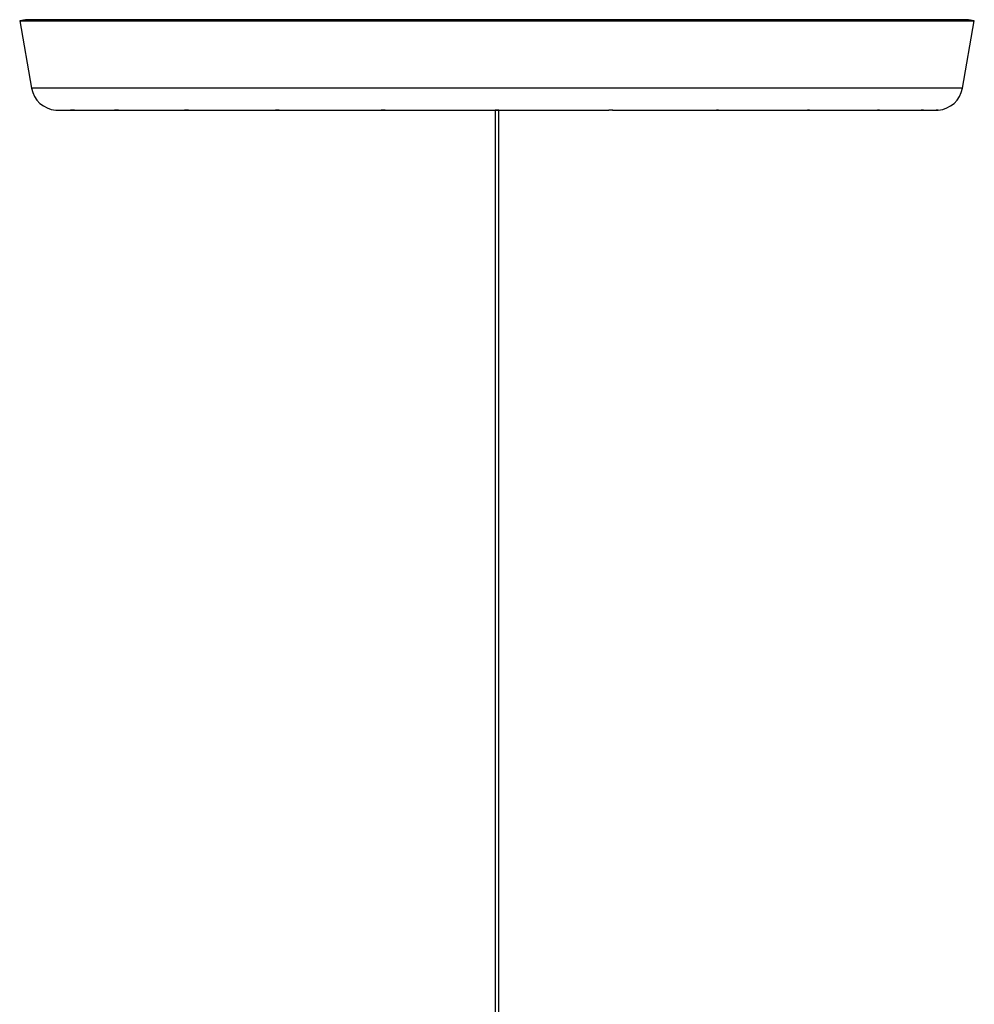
# Model space of a CAD drawing. Header units: millimetres. Extents: x 1128 to 3106, y 573 to 3385.
# Tile 46 of 46: x 2618 to 3098, y 2889 to 3385. Entities that reach past the tile are written whole.
import ezdxf

# ---------------------------------------------------------------- set-up
doc = ezdxf.new("R2010")
doc.units = ezdxf.units.MM

msp = doc.modelspace()

# ---------------------------------------------------------------- linework, layer by layer
at = {"color": 7, "linetype": 'Continuous', "lineweight": 25}
for p, q in [((2620.58, 3384.67), (2617.62, 3384.15)), ((2617.62, 3384.15), (2623.62, 3350.15)), ((2617.62, 3384.15), (3097.62, 3384.15)), ((3094.67, 3384.67), (2620.58, 3384.67)), ((3091.62, 3350.15), (3097.62, 3384.15)), ((3097.62, 3384.15), (3094.67, 3384.67)), ((2636.74, 3339.15), (2644.01, 3339.15)), ((2644.52, 3339.15), (2665.85, 3339.15)), ((2666.82, 3339.15), (2700.74, 3339.15)), ((2702.13, 3339.15), (2746.33, 3339.15)), ((2748.04, 3339.15), (2799.5, 3339.15)), ((2801.4, 3339.15), (2856.64, 3339.15)), ((2856.62, 3339.15), (2856.62, 2873.99)), ((2858.62, 2872.8), (2858.62, 3339.15)), ((2858.63, 3339.15), (2913.84, 3339.15)), ((2871.62, 3339.15), (2871.62, 3339.09)), ((2915.76, 3339.15), (2967.22, 3339.15)), ((2968.92, 3339.15), (3013.13, 3339.15)), ((3014.5, 3339.15), (3048.42, 3339.15)), ((3049.41, 3339.15), (3070.73, 3339.15)), ((3071.24, 3339.15), (3078.51, 3339.15))]:
    msp.add_line(p, q, dxfattribs=at)
at = {"color": 1, "linetype": 'Continuous', "lineweight": 25}
msp.add_line((3091.62, 3350.15), (2623.62, 3350.15), dxfattribs=at)
at = {"color": 7, "linetype": 'Continuous', "lineweight": 25}
for centre, radius, start, end in [((2636.74, 3352.47), 13.32, 190.0083, 265.6429), ((3078.51, 3352.47), 13.32, 274.3452, 349.9917), ((2914.83, 3328.04), 11.16, 85.0056, 95.1016)]:
    msp.add_arc(centre, radius, start, end, dxfattribs=at)
for points, knots in [([(2635.72, 3339.19), (2635.73, 3339.19), (2635.76, 3339.19), (2635.93, 3339.17), (2636.18, 3339.16), (2636.48, 3339.15), (2636.68, 3339.15), (2636.78, 3339.15)], [0, 0, 0, 0, 0.207514, 0.415014, 0.622887, 0.831015, 1, 1, 1, 1]), ([(2645.25, 3339.18), (2645.24, 3339.19), (2645.22, 3339.19), (2645.05, 3339.18), (2644.79, 3339.17), (2644.48, 3339.16), (2644.14, 3339.15), (2643.81, 3339.15), (2643.53, 3339.16), (2643.33, 3339.17), (2643.26, 3339.18), (2643.24, 3339.19), (2643.29, 3339.19), (2643.45, 3339.18), (2643.71, 3339.17), (2644.02, 3339.16), (2644.36, 3339.15), (2644.57, 3339.15), (2644.67, 3339.15)], [0, 0, 0, 0, 0.065349, 0.130698, 0.196085, 0.261634, 0.327208, 0.39263, 0.457962, 0.523407, 0.588995, 0.610315, 0.675658, 0.741001, 0.806383, 0.871932, 0.937516, 1, 1, 1, 1]), ([(2667.32, 3339.18), (2667.31, 3339.18), (2667.29, 3339.19), (2667.11, 3339.19), (2666.86, 3339.18), (2666.54, 3339.17), (2666.2, 3339.16), (2665.87, 3339.15), (2665.6, 3339.15), (2665.4, 3339.16), (2665.33, 3339.17), (2665.31, 3339.18), (2665.36, 3339.19), (2665.52, 3339.19), (2665.78, 3339.18), (2666.09, 3339.17), (2666.43, 3339.16), (2666.74, 3339.15), (2666.89, 3339.15), (2666.96, 3339.15)], [0, 0, 0, 0, 0.062174, 0.1243519, 0.1864553, 0.248642, 0.3109733, 0.3732818, 0.4354356, 0.4975457, 0.5597921, 0.5801353, 0.642305, 0.7044787, 0.7665765, 0.828759, 0.8910921, 0.9534105, 1, 1, 1, 1]), ([(2702.42, 3339.17), (2702.41, 3339.17), (2702.39, 3339.18), (2702.22, 3339.19), (2701.96, 3339.19), (2701.65, 3339.18), (2701.31, 3339.16), (2700.98, 3339.15), (2700.7, 3339.15), (2700.5, 3339.15), (2700.43, 3339.16), (2700.42, 3339.17), (2700.46, 3339.18), (2700.63, 3339.19), (2700.88, 3339.19), (2701.2, 3339.18), (2701.54, 3339.17), (2701.86, 3339.15), (2702.08, 3339.15), (2702.16, 3339.15), (2702.17, 3339.15)], [0, 0, 0, 0, 0.060616, 0.121237, 0.181748, 0.24219, 0.302747, 0.363422, 0.424031, 0.484493, 0.544959, 0.564593, 0.625208, 0.685828, 0.746335, 0.806771, 0.867325, 0.928004, 0.988624, 1, 1, 1, 1]), ([(2748.17, 3339.16), (2748.16, 3339.16), (2748.14, 3339.17), (2747.97, 3339.18), (2747.71, 3339.19), (2747.4, 3339.19), (2747.06, 3339.17), (2746.73, 3339.16), (2746.45, 3339.15), (2746.25, 3339.15), (2746.18, 3339.15), (2746.17, 3339.16), (2746.21, 3339.17), (2746.38, 3339.19), (2746.63, 3339.19), (2746.95, 3339.19), (2747.29, 3339.18), (2747.62, 3339.16), (2747.89, 3339.15), (2748.05, 3339.15), (2748.09, 3339.15), (2748.09, 3339.15)], [0, 0, 0, 0, 0.057298, 0.114597, 0.171861, 0.228982, 0.286079, 0.343308, 0.400616, 0.457826, 0.514915, 0.533235, 0.590538, 0.647842, 0.705105, 0.762223, 0.819315, 0.876541, 0.933855, 0.991075, 1, 1, 1, 1]), ([(2801.45, 3339.15), (2801.44, 3339.16), (2801.42, 3339.16), (2801.25, 3339.17), (2800.99, 3339.19), (2800.67, 3339.19), (2800.33, 3339.18), (2800.01, 3339.17), (2799.73, 3339.16), (2799.53, 3339.15), (2799.46, 3339.15), (2799.44, 3339.15), (2799.49, 3339.16), (2799.65, 3339.18), (2799.91, 3339.19), (2800.23, 3339.19), (2800.57, 3339.19), (2800.9, 3339.17), (2801.17, 3339.16), (2801.37, 3339.15), (2801.44, 3339.15), (2801.45, 3339.15), (2801.45, 3339.15)], [0, 0, 0, 0, 0.054289, 0.108575, 0.162925, 0.217204, 0.271357, 0.325526, 0.37983, 0.434173, 0.488398, 0.50571, 0.560007, 0.614302, 0.668657, 0.722935, 0.777083, 0.831248, 0.885551, 0.939901, 0.994135, 1, 1, 1, 1]), ([(2858.62, 3339.15), (2858.61, 3339.15), (2858.59, 3339.15), (2858.42, 3339.16), (2858.17, 3339.18), (2857.85, 3339.19), (2857.51, 3339.19), (2857.18, 3339.18), (2856.9, 3339.17), (2856.7, 3339.16), (2856.63, 3339.15), (2856.62, 3339.15), (2856.66, 3339.15), (2856.83, 3339.17), (2857.08, 3339.18), (2857.4, 3339.19), (2857.74, 3339.19), (2858.07, 3339.18), (2858.35, 3339.17), (2858.54, 3339.16), (2858.62, 3339.15), (2858.62, 3339.15), (2858.62, 3339.15)], [0, 0, 0, 0, 0.0535797, 0.1071559, 0.1608252, 0.21456, 0.2681949, 0.3217228, 0.3753058, 0.4290188, 0.4827311, 0.4999928, 0.5535793, 0.6071621, 0.6608406, 0.7145791, 0.7682113, 0.8217345, 0.8753136, 0.9290275, 0.9827478, 1, 1, 1, 1]), ([(2915.8, 3339.15), (2915.79, 3339.15), (2915.76, 3339.15), (2915.59, 3339.16), (2915.34, 3339.17), (2915.04, 3339.18), (2914.84, 3339.18), (2914.75, 3339.19)], [0, 0, 0, 0, 0.20788, 0.41576, 0.623747, 0.832252, 1, 1, 1, 1]), ([(2967.15, 3339.15), (2967.19, 3339.15), (2967.28, 3339.15), (2967.53, 3339.16), (2967.85, 3339.17), (2968.19, 3339.18), (2968.52, 3339.19), (2968.8, 3339.19), (2968.99, 3339.18), (2969.07, 3339.17), (2969.07, 3339.16), (2969.07, 3339.16)], [0, 0, 0, 0, 0.107278, 0.228908, 0.350711, 0.472802, 0.594849, 0.716585, 0.838222, 0.960123, 1, 1, 1, 1]), ([(2969.07, 3339.16), (2969.06, 3339.16), (2969.04, 3339.15), (2968.87, 3339.15), (2968.62, 3339.16), (2968.33, 3339.17), (2968.13, 3339.18), (2968.05, 3339.18)], [0, 0, 0, 0, 0.211086, 0.422186, 0.633021, 0.84412, 1, 1, 1, 1]), ([(3013, 3339.15), (3013.02, 3339.15), (3013.08, 3339.15), (3013.29, 3339.15), (3013.6, 3339.16), (3013.94, 3339.17), (3014.27, 3339.19), (3014.55, 3339.19), (3014.74, 3339.19), (3014.82, 3339.18), (3014.82, 3339.17), (3014.82, 3339.17)], [0, 0, 0, 0, 0.031977, 0.164079, 0.296041, 0.428264, 0.560749, 0.693089, 0.825098, 0.9571, 1, 1, 1, 1]), ([(3014.82, 3339.17), (3014.81, 3339.17), (3014.79, 3339.16), (3014.62, 3339.15), (3014.36, 3339.15), (3014.08, 3339.16), (3013.89, 3339.17), (3013.81, 3339.17)], [0, 0, 0, 0, 0.2123947, 0.4248038, 0.6368248, 0.8485833, 1, 1, 1, 1]), ([(3048.34, 3339.15), (3048.36, 3339.15), (3048.46, 3339.15), (3048.71, 3339.15), (3049.04, 3339.16), (3049.37, 3339.18), (3049.65, 3339.19), (3049.85, 3339.19), (3049.92, 3339.19), (3049.93, 3339.18), (3049.93, 3339.18)], [0, 0, 0, 0, 0.037336, 0.189484, 0.341582, 0.494038, 0.646711, 0.799119, 0.951188, 1, 1, 1, 1]), ([(3049.93, 3339.18), (3049.92, 3339.18), (3049.9, 3339.17), (3049.72, 3339.15), (3049.47, 3339.15), (3049.18, 3339.15), (3048.99, 3339.16), (3048.91, 3339.16)], [0, 0, 0, 0, 0.212976, 0.425952, 0.638797, 0.851105, 1, 1, 1, 1]), ([(3049.25, 3339.15), (3049.29, 3339.15), (3049.34, 3339.15), (3049.37, 3339.15), (3049.38, 3339.15)], [0, 0, 0, 0, 0.870963, 1, 1, 1, 1]), ([(3070.66, 3339.15), (3070.7, 3339.15), (3070.84, 3339.15), (3071.12, 3339.16), (3071.44, 3339.17), (3071.72, 3339.18), (3071.92, 3339.19), (3071.99, 3339.19), (3072, 3339.19), (3072, 3339.19)], [0, 0, 0, 0, 0.0665499, 0.2417452, 0.417013, 0.5927226, 0.7685623, 0.9440133, 1, 1, 1, 1]), ([(3070.98, 3339.15), (3071.03, 3339.15), (3071.07, 3339.15), (3071.12, 3339.15), (3071.12, 3339.15)], [0, 0, 0, 0, 0.92665, 1, 1, 1, 1]), ([(3072, 3339.19), (3071.99, 3339.18), (3071.96, 3339.18), (3071.79, 3339.16), (3071.54, 3339.15), (3071.25, 3339.15), (3071.07, 3339.15), (3070.99, 3339.15)], [0, 0, 0, 0, 0.213797, 0.42758, 0.641619, 0.855377, 1, 1, 1, 1]), ([(3078.49, 3339.15), (3078.54, 3339.15), (3078.7, 3339.15), (3078.97, 3339.16), (3079.25, 3339.17), (3079.44, 3339.18), (3079.52, 3339.19), (3079.53, 3339.19), (3079.49, 3339.19), (3079.32, 3339.17), (3079.07, 3339.16), (3078.78, 3339.15), (3078.58, 3339.15), (3078.49, 3339.15)], [0, 0, 0, 0, 0.045502, 0.1504999, 0.2556153, 0.3609896, 0.4663639, 0.5002062, 0.6053132, 0.710413, 0.8157017, 0.9211196, 1, 1, 1, 1])]:
    msp.add_open_spline(points, degree=3, knots=knots, dxfattribs=at)

doc.saveas('drawing.dxf')
